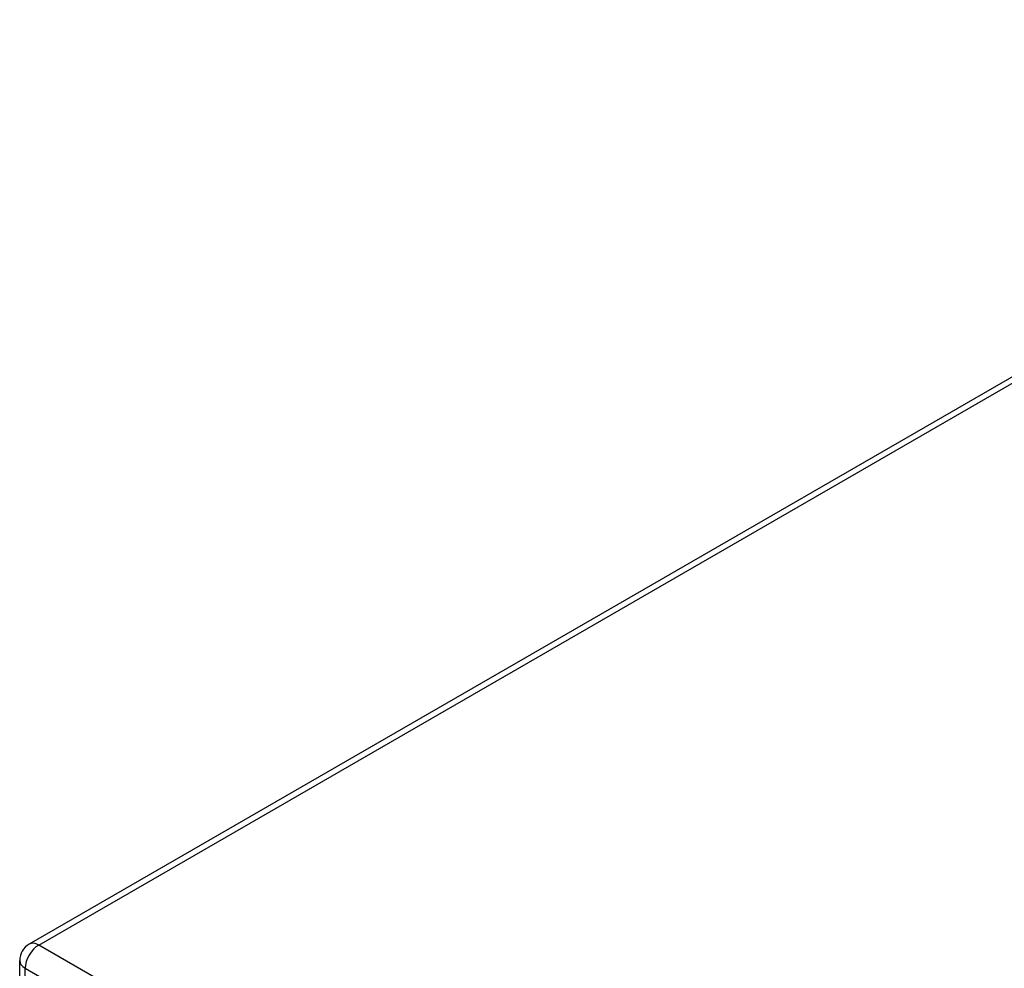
# Model space of a CAD drawing. Header units: inches. Extents: x 532.4 to 626.5, y 208.9 to 290.2.
# Tile 41 of 122: x 533.2 to 538.3, y 284.2 to 289.2. Entities that reach past the tile are written whole.
import ezdxf

# ---------------------------------------------------------------- set-up
doc = ezdxf.new("R2010")
doc.units = ezdxf.units.IN
doc.header["$MEASUREMENT"] = 0
doc.layers.add('Visible Edges(ANSI)', color=7, linetype='Continuous', lineweight=25)
doc.layers.add('Visible Tangent Edges(ANSI)', color=7, linetype='Continuous', lineweight=25)

msp = doc.modelspace()

# ---------------------------------------------------------------- linework, layer by layer
at = {"layer": 'Visible Edges(ANSI)'}
for p, q in [((541.5538, 289.1913), (533.2086, 284.3731)), ((533.1591, 284.1274), (533.1591, 284.2874))]:
    msp.add_line(p, q, dxfattribs=at)
msp.add_arc((533.2581, 284.2874), 0.099, 120, 180, dxfattribs=at)
at = {"layer": 'Visible Tangent Edges(ANSI)'}
for p, q in [((533.2581, 284.3682), (541.5806, 289.1733)), ((575.5445, 259.9542), (533.2581, 284.3682)), ((533.1881, 284.247), (575.4745, 259.8329)), ((533.1881, 284.1107), (533.1881, 284.247))]:
    msp.add_line(p, q, dxfattribs=at)
for major_axis, start_param, end_param in [((-0.0495, -0.0857), 3.926991, 5.497787), ((-0.0495, 0.0857), 5.497787, 6.283185), ((-0.099, 0), 0, 0.785398)]:
    msp.add_ellipse((533.2581, 284.2874), major_axis=major_axis, ratio=0.57735, start_param=start_param, end_param=end_param, dxfattribs=at)

doc.saveas('drawing.dxf')
